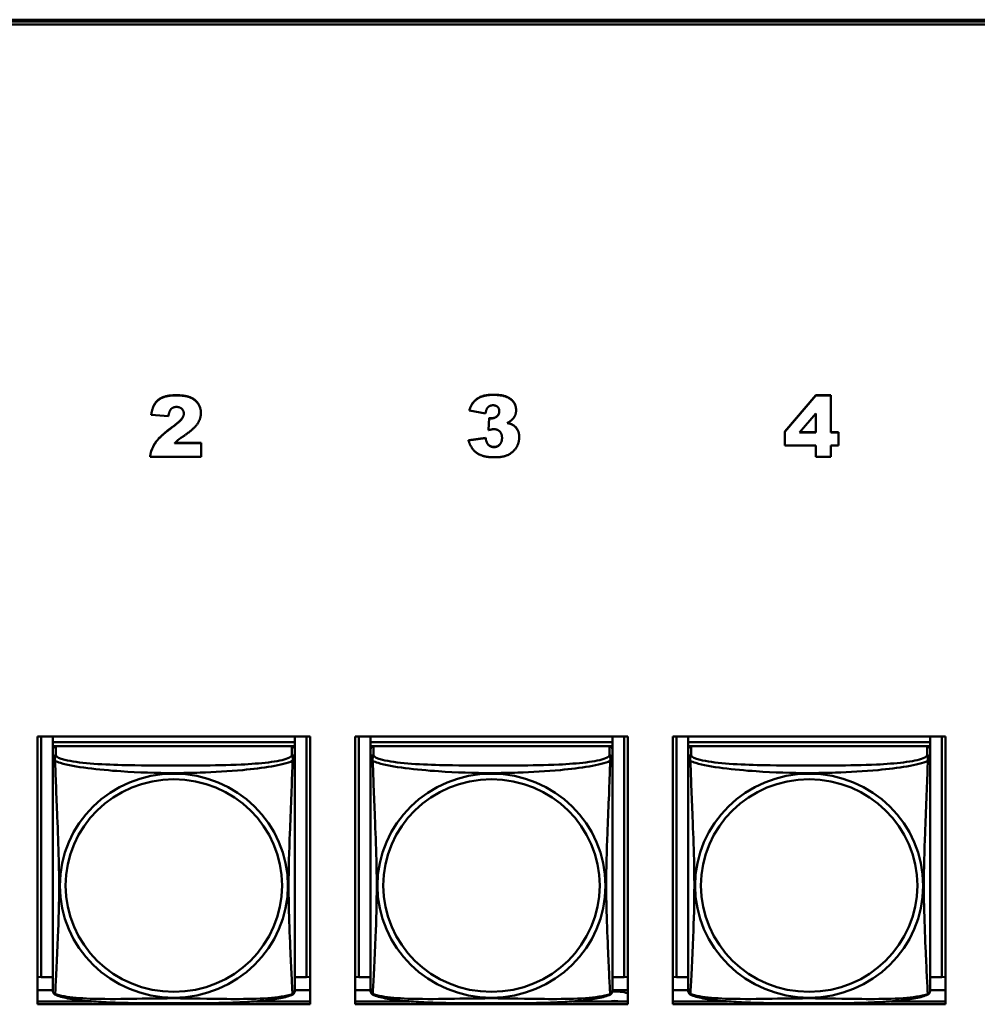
# Model space of a CAD drawing. Header units: inches. Extents: x 7.7 to 68.4, y -5.1 to 39.9.
# Tile 122 of 172: x 54.5 to 56.4, y 16.8 to 18.8. Entities that reach past the tile are written whole.
import ezdxf

# ---------------------------------------------------------------- set-up
doc = ezdxf.new("R2010")
doc.units = ezdxf.units.IN
doc.header["$MEASUREMENT"] = 0
doc.layers.add('Visible Edges(ROSSANSI)', color=7, linetype='Continuous', lineweight=50)
doc.layers.add('Visible Tangent Edges(ROSSANSI)', color=7, linetype='Continuous', lineweight=50)

msp = doc.modelspace()

# ---------------------------------------------------------------- linework, layer by layer
at = {"layer": 'Visible Edges(ROSSANSI)'}
for p, q in [((52.9745, 18.7686), (61.7381, 18.7686)), ((52.9745, 18.7649), (61.7381, 18.7649)), ((61.7381, 18.7649), (52.9745, 18.7649)), ((61.7381, 18.7592), (52.9745, 18.7592)), ((56.0085, 17.9647), (56.0692, 18.0355)), ((56.0692, 18.0352), (56.0085, 17.9643)), ((56.0692, 18.0355), (56.0983, 18.0355)), ((56.0692, 18.0355), (56.0692, 18.0352)), ((56.0983, 18.0352), (56.0692, 18.0352)), ((56.0983, 18.0355), (56.0983, 18.0352)), ((56.0983, 17.9627), (56.0983, 18.0352)), ((54.7718, 17.9979), (54.7718, 17.9975)), ((54.7718, 17.9975), (54.8052, 17.9949)), ((54.8686, 18.0012), (54.8686, 18.0008)), ((55.3927, 18.0061), (55.3927, 18.0057)), ((55.3927, 18.0057), (55.4243, 18.0001)), ((55.4297, 17.9676), (55.4314, 17.9911)), ((55.4314, 17.9911), (55.4314, 17.9907)), ((55.4839, 18.0064), (55.4839, 18.006)), ((56.0371, 17.9627), (56.0692, 17.9999)), ((56.0692, 17.9999), (56.0692, 17.9627)), ((55.4314, 17.9907), (55.4297, 17.9672)), ((55.4297, 17.9676), (55.4297, 17.9672)), ((55.49, 17.9541), (55.49, 17.9538)), ((56.0085, 17.9647), (56.0085, 17.9643)), ((56.0085, 17.9643), (56.0085, 17.9373)), ((56.0692, 17.9627), (56.0371, 17.9627)), ((56.0374, 17.9631), (56.0692, 17.9631)), ((56.0983, 17.9631), (56.1133, 17.9631)), ((56.1133, 17.9627), (56.0983, 17.9627)), ((56.1133, 17.9631), (56.1133, 17.9627)), ((56.1133, 17.9373), (56.1133, 17.9627)), ((54.8694, 17.942), (54.8173, 17.942)), ((54.8177, 17.9423), (54.8694, 17.9423)), ((54.8694, 17.9423), (54.8694, 17.942)), ((54.8694, 17.9153), (54.8694, 17.942)), ((55.3909, 17.9478), (55.4243, 17.9521)), ((55.4243, 17.9517), (55.3909, 17.9474)), ((55.3909, 17.9478), (55.3909, 17.9474)), ((55.4243, 17.9521), (55.4243, 17.9517)), ((56.0085, 17.9373), (56.0692, 17.9373)), ((56.0692, 17.9373), (56.0692, 17.9153)), ((56.0983, 17.9373), (56.1133, 17.9373)), ((56.0983, 17.9153), (56.0983, 17.9373)), ((54.7694, 17.9157), (54.7694, 17.9153)), ((54.7694, 17.9153), (54.8694, 17.9153)), ((56.0692, 17.9153), (56.0983, 17.9153)), ((54.5496, 16.8465), (54.5496, 17.3693)), ((54.5496, 17.3693), (55.082, 17.3693)), ((54.557, 16.8997), (54.557, 17.3693)), ((54.5796, 17.3693), (54.5796, 17.3585)), ((55.052, 17.3585), (54.5796, 17.3585)), ((54.5796, 17.3585), (54.5796, 17.3503)), ((54.5796, 17.3585), (55.052, 17.3585)), ((54.5796, 17.3585), (54.5796, 17.3585)), ((55.052, 17.3693), (55.052, 17.3585)), ((55.052, 17.3585), (55.052, 17.3503)), ((55.052, 17.3585), (55.052, 17.3585)), ((55.0747, 17.3693), (55.0747, 16.8997)), ((55.082, 17.3693), (55.082, 16.8465)), ((55.1696, 16.8465), (55.1696, 17.3693)), ((55.1696, 17.3693), (55.702, 17.3693)), ((55.177, 16.8997), (55.177, 17.3693)), ((55.1996, 17.3693), (55.1996, 17.3585)), ((55.672, 17.3585), (55.1996, 17.3585)), ((55.1996, 17.3585), (55.1996, 17.3503)), ((55.1996, 17.3585), (55.672, 17.3585)), ((55.1996, 17.3585), (55.1996, 17.3585)), ((55.672, 17.3693), (55.672, 17.3585)), ((55.672, 17.3585), (55.672, 17.3503)), ((55.672, 17.3585), (55.672, 17.3585)), ((55.6947, 17.3693), (55.6947, 16.8997)), ((55.702, 17.3693), (55.702, 16.8465)), ((55.7896, 16.8465), (55.7896, 17.3693)), ((55.7896, 17.3693), (56.322, 17.3693)), ((55.797, 16.8997), (55.797, 17.3693)), ((55.8196, 17.3693), (55.8196, 17.3585)), ((56.292, 17.3585), (55.8196, 17.3585)), ((55.8196, 17.3585), (55.8196, 17.3503)), ((55.8196, 17.3585), (56.292, 17.3585)), ((55.8196, 17.3585), (55.8196, 17.3585)), ((56.292, 17.3693), (56.292, 17.3585)), ((56.292, 17.3585), (56.292, 17.3503)), ((56.292, 17.3585), (56.292, 17.3585)), ((56.3147, 17.3693), (56.3147, 16.8997)), ((56.322, 17.3693), (56.322, 16.8465)), ((54.5796, 17.3446), (54.5796, 17.3503)), ((54.5796, 17.3503), (54.5854, 17.3503)), ((54.5796, 17.3445), (54.5796, 17.3268)), ((55.0461, 17.3503), (54.5855, 17.3503)), ((55.0462, 17.3503), (55.052, 17.3503)), ((55.052, 17.3503), (55.052, 17.3445)), ((55.052, 17.3268), (55.052, 17.3445)), ((55.1996, 17.3446), (55.1996, 17.3503)), ((55.1996, 17.3503), (55.2054, 17.3503)), ((55.1996, 17.3445), (55.1996, 17.3268)), ((55.6661, 17.3503), (55.2055, 17.3503)), ((55.6662, 17.3503), (55.672, 17.3503)), ((55.672, 17.3503), (55.672, 17.3445)), ((55.672, 17.3268), (55.672, 17.3445)), ((55.8196, 17.3446), (55.8196, 17.3503)), ((55.8196, 17.3503), (55.8254, 17.3503)), ((55.8196, 17.3445), (55.8196, 17.3268)), ((56.2861, 17.3503), (55.8255, 17.3503)), ((56.2862, 17.3503), (56.292, 17.3503)), ((56.292, 17.3503), (56.292, 17.3445)), ((56.292, 17.3268), (56.292, 17.3445)), ((54.557, 16.8997), (54.5496, 16.9001)), ((54.5796, 16.8997), (54.557, 16.8997)), ((55.0747, 16.8997), (55.052, 16.8997)), ((55.0747, 16.8997), (55.082, 16.9001)), ((55.177, 16.8997), (55.1696, 16.9001)), ((55.1996, 16.8997), (55.177, 16.8997)), ((55.6947, 16.8997), (55.672, 16.8997)), ((55.6947, 16.8997), (55.702, 16.9001)), ((55.797, 16.8997), (55.7896, 16.9001)), ((55.8196, 16.8997), (55.797, 16.8997)), ((56.3147, 16.8997), (56.292, 16.8997)), ((56.3147, 16.8997), (56.322, 16.9001)), ((54.5796, 16.8741), (54.5496, 16.8741)), ((55.082, 16.8741), (55.052, 16.8741)), ((55.1996, 16.8741), (55.1696, 16.8741)), ((55.702, 16.8741), (55.672, 16.8741)), ((55.8196, 16.8741), (55.7896, 16.8741)), ((56.322, 16.8741), (56.292, 16.8741)), ((54.5496, 16.8522), (54.6564, 16.8522)), ((55.082, 16.8465), (54.5496, 16.8465)), ((54.9752, 16.8522), (55.082, 16.8522)), ((55.1696, 16.8522), (55.2764, 16.8522)), ((55.702, 16.8465), (55.1696, 16.8465)), ((55.5952, 16.8522), (55.702, 16.8522)), ((55.7896, 16.8522), (55.8964, 16.8522)), ((56.322, 16.8465), (55.7896, 16.8465)), ((56.2152, 16.8522), (56.322, 16.8522))]:
    msp.add_line(p, q, dxfattribs=at)
for centre, start, end in [((54.5934, 16.8738), 180, 189.1496), ((55.0382, 16.8738), 350.8504, 360), ((55.2134, 16.8738), 180, 189.1496), ((55.6582, 16.8738), 350.8504, 360), ((55.8334, 16.8738), 180, 189.1496), ((56.2782, 16.8738), 350.8504, 360)]:
    msp.add_arc(centre, 0.0138, start, end, dxfattribs=at)
for centre, major_axis, start_param, end_param in [((54.5855, 17.3445), (-0.00591, 0), 4.712389, 6.283185), ((55.0461, 17.3445), (0.00591, 0), 0, 1.570796), ((55.2055, 17.3445), (-0.00591, 0), 4.712389, 6.283185), ((55.6661, 17.3445), (0.00591, 0), 0, 1.570796), ((55.8255, 17.3445), (-0.00591, 0), 4.712389, 6.283185), ((56.2861, 17.3445), (0.00591, 0), 0, 1.570796), ((55.6762, 16.7795), (0.094, 0), 1.29225, 1.616812), ((55.6762, 16.7882), (0.095, 0), 2.368923, 2.385468), ((55.6762, 16.7795), (0.094, 0), 2.186305, 2.2339), ((55.6762, 16.7795), (0.075, 0), 1.414008, 1.727585)]:
    msp.add_ellipse(centre, major_axis=major_axis, ratio=0.981793, start_param=start_param, end_param=end_param, dxfattribs=at)
for points in [[(54.7718, 17.9979), (54.7738, 18.0117), (54.7843, 18.0273), (54.8034, 18.0355), (54.8202, 18.0355)], [(54.8202, 18.0352), (54.8034, 18.0352), (54.7843, 18.0269), (54.7738, 18.0114), (54.7718, 17.9975)], [(54.8202, 18.0355), (54.8378, 18.0355), (54.8574, 18.0276), (54.8686, 18.0114), (54.8686, 18.0012)], [(54.8686, 18.0008), (54.8686, 18.011), (54.8574, 18.0272), (54.8378, 18.0352), (54.8202, 18.0352)], [(55.3927, 18.0061), (55.3967, 18.0208), (55.419, 18.0366), (55.4394, 18.0366)], [(55.4394, 18.0362), (55.419, 18.0362), (55.3967, 18.0204), (55.3927, 18.0057)], [(55.4394, 18.0366), (55.463, 18.0366), (55.4839, 18.0193), (55.4839, 18.0064)], [(55.4839, 18.006), (55.4839, 18.019), (55.463, 18.0362), (55.4394, 18.0362)], [(54.8052, 17.9949), (54.8066, 18.0049), (54.8147, 18.0127), (54.8211, 18.0127)], [(54.8211, 18.0127), (54.8273, 18.0127), (54.8353, 18.0051), (54.8353, 17.9997)], [(55.4243, 18.0001), (55.4255, 18.0089), (55.4329, 18.0159), (55.4388, 18.0159)], [(55.4388, 18.0159), (55.4445, 18.0159), (55.4511, 18.0094), (55.4511, 18.0041)], [(54.8353, 17.9997), (54.8353, 17.9947), (54.8271, 17.9836), (54.8126, 17.9729)], [(54.8388, 17.9586), (54.8558, 17.9704), (54.8686, 17.99), (54.8686, 18.0008)], [(55.4314, 17.9911), (55.4342, 17.9906), (55.4357, 17.9906)], [(55.4511, 18.0041), (55.4511, 17.9984), (55.4423, 17.9903), (55.4357, 17.9903)], [(55.4667, 17.9813), (55.4753, 17.986), (55.4839, 17.9983), (55.4839, 18.006)], [(54.7694, 17.9157), (54.7711, 17.9302), (54.7886, 17.9558), (54.8126, 17.9733)], [(54.8126, 17.9729), (54.7886, 17.9555), (54.7711, 17.9298), (54.7694, 17.9153)], [(55.4357, 17.9903), (55.4342, 17.9903), (55.4314, 17.9907)], [(55.4774, 17.9773), (55.4737, 17.9796), (55.4667, 17.9813)], [(55.4671, 17.9816), (55.4738, 17.9799), (55.4774, 17.9777)], [(55.4774, 17.9777), (55.4834, 17.9741), (55.49, 17.9623), (55.49, 17.9541)], [(55.49, 17.9538), (55.49, 17.9619), (55.4834, 17.9737), (55.4774, 17.9773)], [(54.8173, 17.942), (54.8219, 17.9464), (54.8288, 17.9518), (54.8388, 17.9586)], [(55.4297, 17.9672), (55.4365, 17.9692), (55.4404, 17.9692)], [(55.4404, 17.9692), (55.4478, 17.9692), (55.4564, 17.9602), (55.4564, 17.9519)], [(55.4416, 17.9143), (55.4585, 17.9143), (55.479, 17.9245), (55.49, 17.9434), (55.49, 17.9538)], [(55.3909, 17.9474), (55.3941, 17.9364), (55.4064, 17.9219), (55.4253, 17.9143), (55.4416, 17.9143)], [(55.4243, 17.9521), (55.4262, 17.9422), (55.4344, 17.9346), (55.4408, 17.9346)], [(55.4408, 17.9342), (55.4344, 17.9342), (55.4262, 17.9418), (55.4243, 17.9517)], [(55.4564, 17.9519), (55.4564, 17.9439), (55.4475, 17.9342), (55.4408, 17.9342)]]:
    msp.add_open_spline(points, degree=2, dxfattribs=at)
for points, degree, knots in [([(54.8126, 17.9733), (54.8271, 17.984), (54.8353, 17.995), (54.8353, 17.9999)], 2, [0, 0, 0, 1, 1.981842, 1.981842, 1.981842]), ([(55.4357, 17.9906), (55.4423, 17.9906), (55.451, 17.9987), (55.4511, 18.0043)], 2, [0, 0, 0, 1, 1.983886, 1.983886, 1.983886]), ([(55.4408, 17.9346), (55.4475, 17.9346), (55.4563, 17.9442), (55.4564, 17.9521)], 2, [0, 0, 0, 1, 1.988455, 1.988455, 1.988455]), ([(54.5796, 17.3268), (54.5796, 17.3242), (54.5796, 17.3196), (54.5796, 17.3135), (54.5796, 17.3022), (54.5796, 17.2858), (54.5796, 17.268), (54.5796, 17.2501), (54.5796, 17.231), (54.5796, 17.2118), (54.5796, 17.1847), (54.5796, 17.1575), (54.5796, 17.1307), (54.5796, 17.114), (54.5796, 17.0973), (54.5796, 17.0807), (54.5796, 17.0475), (54.5796, 17.0143), (54.5796, 16.9821), (54.5796, 16.9419), (54.5796, 16.9015), (54.5796, 16.8829), (54.5796, 16.8771), (54.5796, 16.8739), (54.5796, 16.8739)], 3, [0.325731, 0.325731, 0.325731, 0.325731, 0.404774, 0.404774, 0.404774, 0.550532, 0.550532, 0.550532, 0.69629, 0.69629, 0.69629, 0.902598, 0.902598, 0.902598, 1.03154, 1.03154, 1.03154, 1.289425, 1.289425, 1.289425, 1.610774, 1.610774, 1.610774, 1.710218, 1.710218, 1.710218, 1.710218]), ([(55.052, 16.8738), (55.052, 16.8738), (55.052, 16.8747), (55.052, 16.8764), (55.052, 16.8811), (55.052, 16.892), (55.052, 16.9058), (55.052, 16.9197), (55.052, 16.9362), (55.052, 16.9536), (55.052, 16.9783), (55.052, 17.0047), (55.052, 17.031), (55.052, 17.0475), (55.052, 17.0641), (55.052, 17.0807), (55.052, 17.1139), (55.052, 17.1472), (55.052, 17.1812), (55.052, 17.2235), (55.052, 17.2693), (55.052, 17.3009), (55.052, 17.3133), (55.052, 17.3227), (55.052, 17.3268)], 3, [0.352862, 0.352862, 0.352862, 0.352862, 0.404774, 0.404774, 0.404774, 0.550532, 0.550532, 0.550532, 0.69629, 0.69629, 0.69629, 0.902598, 0.902598, 0.902598, 1.03154, 1.03154, 1.03154, 1.289425, 1.289425, 1.289425, 1.610774, 1.610774, 1.610774, 1.73735, 1.73735, 1.73735, 1.73735]), ([(55.1996, 17.3268), (55.1996, 17.3242), (55.1996, 17.3196), (55.1996, 17.3135), (55.1996, 17.3022), (55.1996, 17.2858), (55.1996, 17.268), (55.1996, 17.2501), (55.1996, 17.231), (55.1996, 17.2118), (55.1996, 17.1847), (55.1996, 17.1575), (55.1996, 17.1307), (55.1996, 17.114), (55.1996, 17.0973), (55.1996, 17.0807), (55.1996, 17.0475), (55.1996, 17.0143), (55.1996, 16.9821), (55.1996, 16.9419), (55.1996, 16.9015), (55.1996, 16.8829), (55.1996, 16.8771), (55.1996, 16.8739), (55.1996, 16.8739)], 3, [0.325731, 0.325731, 0.325731, 0.325731, 0.404774, 0.404774, 0.404774, 0.550532, 0.550532, 0.550532, 0.69629, 0.69629, 0.69629, 0.902598, 0.902598, 0.902598, 1.03154, 1.03154, 1.03154, 1.289425, 1.289425, 1.289425, 1.610774, 1.610774, 1.610774, 1.710218, 1.710218, 1.710218, 1.710218]), ([(55.672, 16.8738), (55.672, 16.8738), (55.672, 16.8747), (55.672, 16.8764), (55.672, 16.8811), (55.672, 16.892), (55.672, 16.9058), (55.672, 16.9197), (55.672, 16.9362), (55.672, 16.9536), (55.672, 16.9783), (55.672, 17.0047), (55.672, 17.031), (55.672, 17.0475), (55.672, 17.0641), (55.672, 17.0807), (55.672, 17.1139), (55.672, 17.1472), (55.672, 17.1812), (55.672, 17.2235), (55.672, 17.2693), (55.672, 17.3009), (55.672, 17.3133), (55.672, 17.3227), (55.672, 17.3268)], 3, [0.352862, 0.352862, 0.352862, 0.352862, 0.404774, 0.404774, 0.404774, 0.550532, 0.550532, 0.550532, 0.69629, 0.69629, 0.69629, 0.902598, 0.902598, 0.902598, 1.03154, 1.03154, 1.03154, 1.289425, 1.289425, 1.289425, 1.610774, 1.610774, 1.610774, 1.73735, 1.73735, 1.73735, 1.73735]), ([(55.8196, 17.3268), (55.8196, 17.3242), (55.8196, 17.3196), (55.8196, 17.3135), (55.8196, 17.3022), (55.8196, 17.2858), (55.8196, 17.268), (55.8196, 17.2501), (55.8196, 17.231), (55.8196, 17.2118), (55.8196, 17.1847), (55.8196, 17.1575), (55.8196, 17.1307), (55.8196, 17.114), (55.8196, 17.0973), (55.8196, 17.0807), (55.8196, 17.0475), (55.8196, 17.0143), (55.8196, 16.9821), (55.8196, 16.9419), (55.8196, 16.9015), (55.8196, 16.8829), (55.8196, 16.8771), (55.8196, 16.8739), (55.8196, 16.8739)], 3, [0.325731, 0.325731, 0.325731, 0.325731, 0.404774, 0.404774, 0.404774, 0.550532, 0.550532, 0.550532, 0.69629, 0.69629, 0.69629, 0.902598, 0.902598, 0.902598, 1.03154, 1.03154, 1.03154, 1.289425, 1.289425, 1.289425, 1.610774, 1.610774, 1.610774, 1.710218, 1.710218, 1.710218, 1.710218]), ([(56.292, 16.8738), (56.292, 16.8738), (56.292, 16.8747), (56.292, 16.8764), (56.292, 16.8811), (56.292, 16.892), (56.292, 16.9058), (56.292, 16.9197), (56.292, 16.9362), (56.292, 16.9536), (56.292, 16.9783), (56.292, 17.0047), (56.292, 17.031), (56.292, 17.0475), (56.292, 17.0641), (56.292, 17.0807), (56.292, 17.1139), (56.292, 17.1472), (56.292, 17.1812), (56.292, 17.2235), (56.292, 17.2693), (56.292, 17.3009), (56.292, 17.3133), (56.292, 17.3227), (56.292, 17.3268)], 3, [0.352862, 0.352862, 0.352862, 0.352862, 0.404774, 0.404774, 0.404774, 0.550532, 0.550532, 0.550532, 0.69629, 0.69629, 0.69629, 0.902598, 0.902598, 0.902598, 1.03154, 1.03154, 1.03154, 1.289425, 1.289425, 1.289425, 1.610774, 1.610774, 1.610774, 1.73735, 1.73735, 1.73735, 1.73735]), ([(54.5838, 16.8657), (54.5832, 16.866), (54.5827, 16.8664), (54.5818, 16.8672), (54.5814, 16.8677), (54.5808, 16.8686), (54.5806, 16.869), (54.5802, 16.8699), (54.5801, 16.8702), (54.5799, 16.871), (54.5798, 16.8713), (54.5798, 16.8716)], 3, [0.02273771, 0.02273771, 0.02273771, 0.02273771, 0.02954865, 0.02954865, 0.03635958, 0.03635958, 0.04317052, 0.04317052, 0.04998146, 0.04998146, 0.0567924, 0.0567924, 0.0567924, 0.0567924]), ([(55.0478, 16.8657), (55.0445, 16.864), (55.0409, 16.8627), (55.0329, 16.8603), (55.0285, 16.8592), (55.019, 16.8573), (55.014, 16.8565), (55.0028, 16.8549), (54.9966, 16.8542), (54.9827, 16.8528), (54.975, 16.8522), (54.9572, 16.851), (54.947, 16.8505), (54.9221, 16.8495), (54.9073, 16.8492), (54.8757, 16.8487), (54.8586, 16.8486), (54.8246, 16.8485), (54.8076, 16.8485), (54.7736, 16.8486), (54.7566, 16.8487), (54.7226, 16.8492), (54.7054, 16.8496), (54.6752, 16.8509), (54.6621, 16.8517), (54.6411, 16.8535), (54.633, 16.8544), (54.6194, 16.8562), (54.6137, 16.8571), (54.6037, 16.8591), (54.5992, 16.8601), (54.591, 16.8625), (54.5873, 16.8639), (54.5838, 16.8657)], 3, [-1.678204, -1.678204, -1.678204, -1.678204, -1.629815, -1.629815, -1.580861, -1.580861, -1.532583, -1.532583, -1.479316, -1.479316, -1.416961, -1.416961, -1.337799, -1.337799, -1.226353, -1.226353, -1.09702, -1.09702, -0.967687, -0.967687, -0.838354, -0.838354, -0.709022, -0.709022, -0.60577, -0.60577, -0.53827, -0.53827, -0.483941, -0.483941, -0.435529, -0.435529, -0.384876, -0.384876, -0.384876, -0.384876]), ([(55.0478, 16.8657), (55.0484, 16.866), (55.0489, 16.8664), (55.0498, 16.8672), (55.0502, 16.8677), (55.0508, 16.8686), (55.051, 16.869), (55.0514, 16.8699), (55.0515, 16.8702), (55.0517, 16.871), (55.0518, 16.8713), (55.0519, 16.8716)], 3, [0.02273771, 0.02273771, 0.02273771, 0.02273771, 0.02954865, 0.02954865, 0.03635958, 0.03635958, 0.04317052, 0.04317052, 0.04998146, 0.04998146, 0.0567924, 0.0567924, 0.0567924, 0.0567924]), ([(55.2038, 16.8657), (55.2032, 16.866), (55.2027, 16.8664), (55.2018, 16.8672), (55.2014, 16.8677), (55.2008, 16.8686), (55.2006, 16.869), (55.2002, 16.8699), (55.2001, 16.8702), (55.1999, 16.871), (55.1998, 16.8713), (55.1998, 16.8716)], 3, [0.02273771, 0.02273771, 0.02273771, 0.02273771, 0.02954865, 0.02954865, 0.03635958, 0.03635958, 0.04317052, 0.04317052, 0.04998146, 0.04998146, 0.0567924, 0.0567924, 0.0567924, 0.0567924]), ([(55.6678, 16.8657), (55.6645, 16.864), (55.6609, 16.8627), (55.6529, 16.8603), (55.6485, 16.8592), (55.639, 16.8573), (55.634, 16.8565), (55.6228, 16.8549), (55.6166, 16.8542), (55.6027, 16.8528), (55.595, 16.8522), (55.5772, 16.851), (55.567, 16.8505), (55.5421, 16.8495), (55.5273, 16.8492), (55.4957, 16.8487), (55.4786, 16.8486), (55.4446, 16.8485), (55.4276, 16.8485), (55.3936, 16.8486), (55.3766, 16.8487), (55.3426, 16.8492), (55.3254, 16.8496), (55.2952, 16.8509), (55.2821, 16.8517), (55.2611, 16.8535), (55.253, 16.8544), (55.2394, 16.8562), (55.2337, 16.8571), (55.2237, 16.8591), (55.2192, 16.8601), (55.211, 16.8625), (55.2073, 16.8639), (55.2038, 16.8657)], 3, [-1.678204, -1.678204, -1.678204, -1.678204, -1.629815, -1.629815, -1.580861, -1.580861, -1.532583, -1.532583, -1.479316, -1.479316, -1.416961, -1.416961, -1.337799, -1.337799, -1.226353, -1.226353, -1.09702, -1.09702, -0.967687, -0.967687, -0.838354, -0.838354, -0.709022, -0.709022, -0.60577, -0.60577, -0.53827, -0.53827, -0.483941, -0.483941, -0.435529, -0.435529, -0.384876, -0.384876, -0.384876, -0.384876]), ([(55.6678, 16.8657), (55.6684, 16.866), (55.6689, 16.8664), (55.6698, 16.8672), (55.6702, 16.8677), (55.6708, 16.8686), (55.671, 16.869), (55.6714, 16.8699), (55.6715, 16.8702), (55.6717, 16.871), (55.6718, 16.8713), (55.6719, 16.8716)], 3, [0.02273771, 0.02273771, 0.02273771, 0.02273771, 0.02954865, 0.02954865, 0.03635958, 0.03635958, 0.04317052, 0.04317052, 0.04998146, 0.04998146, 0.0567924, 0.0567924, 0.0567924, 0.0567924]), ([(55.8238, 16.8657), (55.8232, 16.866), (55.8227, 16.8664), (55.8218, 16.8672), (55.8214, 16.8677), (55.8208, 16.8686), (55.8206, 16.869), (55.8202, 16.8699), (55.8201, 16.8702), (55.8199, 16.871), (55.8198, 16.8713), (55.8198, 16.8716)], 3, [0.02273771, 0.02273771, 0.02273771, 0.02273771, 0.02954865, 0.02954865, 0.03635958, 0.03635958, 0.04317052, 0.04317052, 0.04998146, 0.04998146, 0.0567924, 0.0567924, 0.0567924, 0.0567924]), ([(56.2878, 16.8657), (56.2845, 16.864), (56.2809, 16.8627), (56.2729, 16.8603), (56.2685, 16.8592), (56.259, 16.8573), (56.254, 16.8565), (56.2428, 16.8549), (56.2366, 16.8542), (56.2227, 16.8528), (56.215, 16.8522), (56.1972, 16.851), (56.187, 16.8505), (56.1621, 16.8495), (56.1473, 16.8492), (56.1157, 16.8487), (56.0986, 16.8486), (56.0646, 16.8485), (56.0476, 16.8485), (56.0136, 16.8486), (55.9966, 16.8487), (55.9626, 16.8492), (55.9454, 16.8496), (55.9152, 16.8509), (55.9021, 16.8517), (55.8811, 16.8535), (55.873, 16.8544), (55.8594, 16.8562), (55.8537, 16.8571), (55.8437, 16.8591), (55.8392, 16.8601), (55.831, 16.8625), (55.8273, 16.8639), (55.8238, 16.8657)], 3, [-1.678204, -1.678204, -1.678204, -1.678204, -1.629815, -1.629815, -1.580861, -1.580861, -1.532583, -1.532583, -1.479316, -1.479316, -1.416961, -1.416961, -1.337799, -1.337799, -1.226353, -1.226353, -1.09702, -1.09702, -0.967687, -0.967687, -0.838354, -0.838354, -0.709022, -0.709022, -0.60577, -0.60577, -0.53827, -0.53827, -0.483941, -0.483941, -0.435529, -0.435529, -0.384876, -0.384876, -0.384876, -0.384876]), ([(56.2878, 16.8657), (56.2884, 16.866), (56.2889, 16.8664), (56.2898, 16.8672), (56.2902, 16.8677), (56.2908, 16.8686), (56.291, 16.869), (56.2914, 16.8699), (56.2915, 16.8702), (56.2917, 16.871), (56.2918, 16.8713), (56.2919, 16.8716)], 3, [0.02273771, 0.02273771, 0.02273771, 0.02273771, 0.02954865, 0.02954865, 0.03635958, 0.03635958, 0.04317052, 0.04317052, 0.04998146, 0.04998146, 0.0567924, 0.0567924, 0.0567924, 0.0567924])]:
    msp.add_open_spline(points, degree=degree, knots=knots, dxfattribs=at)
at = {"layer": 'Visible Tangent Edges(ROSSANSI)'}
for p, q in [((54.8202, 18.0355), (54.8202, 18.0352)), ((55.4394, 18.0366), (55.4394, 18.0362)), ((54.8126, 17.9733), (54.8126, 17.9729)), ((55.4357, 17.9906), (55.4357, 17.9903)), ((55.4774, 17.9777), (55.4774, 17.9773)), ((55.4408, 17.9346), (55.4408, 17.9342)), ((54.5855, 17.3326), (54.5855, 17.3503)), ((55.0461, 17.3503), (55.0461, 17.3326)), ((55.2055, 17.3326), (55.2055, 17.3503)), ((55.6661, 17.3503), (55.6661, 17.3326)), ((55.8255, 17.3326), (55.8255, 17.3503)), ((56.2861, 17.3503), (56.2861, 17.3326))]:
    msp.add_line(p, q, dxfattribs=at)
for centre, major_axis, start_param, end_param in [((54.5855, 17.3268), (-0.00591, 0), 4.712389, 6.283185), ((55.0461, 17.3268), (0.00591, 0), 0, 1.570796), ((55.2055, 17.3268), (-0.00591, 0), 4.712389, 6.283185), ((55.6661, 17.3268), (0.00591, 0), 0, 1.570796), ((55.8255, 17.3268), (-0.00591, 0), 4.712389, 6.283185), ((56.2861, 17.3268), (0.00591, 0), 0, 1.570796)]:
    msp.add_ellipse(centre, major_axis=major_axis, ratio=0.981793, start_param=start_param, end_param=end_param, dxfattribs=at)
for centre, major_axis in [((54.8158, 17.0781), (-0.2227, 0)), ((54.8158, 17.0783), (-0.2113, 0)), ((55.4358, 17.0781), (-0.2227, 0)), ((55.4358, 17.0783), (-0.2113, 0)), ((56.0558, 17.0781), (-0.2227, 0)), ((56.0558, 17.0783), (-0.2113, 0))]:
    msp.add_ellipse(centre, major_axis=major_axis, ratio=0.981793, dxfattribs=at)
for points, knots in [([(54.5796, 17.3268), (54.5796, 17.3265), (54.5796, 17.3263), (54.5796, 17.3258), (54.5797, 17.3256), (54.5798, 17.3253), (54.5799, 17.3252), (54.5801, 17.325), (54.5801, 17.3249), (54.5803, 17.3247), (54.5805, 17.3245), (54.5811, 17.3239), (54.5816, 17.3235), (54.5827, 17.3226), (54.5834, 17.3221), (54.5841, 17.3215)], [-0.0844808, -0.0844808, -0.0844808, -0.0844808, -0.06943799, -0.06943799, -0.05587828, -0.05587828, -0.04740346, -0.04740346, -0.04210669, -0.04210669, -0.03151317, -0.03151317, -0.01456352, -0.01456352, 0.00026741, 0.00026741, 0.00026741, 0.00026741]), ([(54.5841, 17.3215), (54.5839, 17.3226), (54.5838, 17.3237), (54.5837, 17.3256), (54.5838, 17.3266), (54.584, 17.3279), (54.5841, 17.3283), (54.5842, 17.329), (54.5843, 17.3292), (54.5844, 17.3297), (54.5845, 17.33), (54.5848, 17.3307), (54.585, 17.3311), (54.5853, 17.3318), (54.5854, 17.3322), (54.5855, 17.3326)], [-0.00026741, -0.00026741, -0.00026741, -0.00026741, 0.01456352, 0.01456352, 0.03151317, 0.03151317, 0.04210669, 0.04210669, 0.04740346, 0.04740346, 0.05587828, 0.05587828, 0.06943799, 0.06943799, 0.0844808, 0.0844808, 0.0844808, 0.0844808]), ([(54.5841, 16.8666), (54.5842, 16.8682), (54.5844, 16.8705), (54.5845, 16.8734), (54.5856, 16.8932), (54.5877, 16.9363), (54.5895, 16.9778), (54.5908, 17.0111), (54.5918, 17.0447), (54.5918, 17.0781), (54.5918, 17.0948), (54.5916, 17.1116), (54.5912, 17.1286), (54.5905, 17.1558), (54.5893, 17.1839), (54.5882, 17.2125), (54.5873, 17.2326), (54.5865, 17.2531), (54.5858, 17.2723), (54.5851, 17.2914), (54.5845, 17.3092), (54.5841, 17.3215)], [-1.657319, -1.657319, -1.657319, -1.657319, -1.610774, -1.610774, -1.610774, -1.289425, -1.289425, -1.289425, -1.03154, -1.03154, -1.03154, -0.902598, -0.902598, -0.902598, -0.69629, -0.69629, -0.69629, -0.550532, -0.550532, -0.550532, -0.405761, -0.405761, -0.405761, -0.405761]), ([(54.5841, 17.3215), (54.587, 17.3202), (54.5905, 17.319), (54.5945, 17.3177), (54.6221, 17.3094), (54.6691, 17.3043), (54.7126, 17.3014), (54.7475, 17.2991), (54.7817, 17.298), (54.8158, 17.298), (54.8328, 17.298), (54.8499, 17.2983), (54.8671, 17.2988), (54.8946, 17.2997), (54.9227, 17.3013), (54.9504, 17.3039), (54.9699, 17.3057), (54.9893, 17.308), (55.0065, 17.3109), (55.0237, 17.3139), (55.0387, 17.3175), (55.0475, 17.3215)], [-1.657319, -1.657319, -1.657319, -1.657319, -1.610774, -1.610774, -1.610774, -1.289425, -1.289425, -1.289425, -1.03154, -1.03154, -1.03154, -0.902598, -0.902598, -0.902598, -0.69629, -0.69629, -0.69629, -0.550532, -0.550532, -0.550532, -0.405761, -0.405761, -0.405761, -0.405761]), ([(55.0461, 17.3326), (55.0455, 17.3306), (55.0428, 17.3286), (55.0384, 17.3269), (55.0303, 17.3236), (55.0164, 17.3208), (55.0003, 17.3188), (54.9841, 17.3168), (54.9659, 17.3155), (54.9473, 17.3146), (54.9209, 17.3134), (54.8936, 17.313), (54.8666, 17.3128), (54.8497, 17.3127), (54.8327, 17.3126), (54.8158, 17.3126), (54.782, 17.3126), (54.7481, 17.3127), (54.7144, 17.3136), (54.6724, 17.3146), (54.6285, 17.3173), (54.6029, 17.3238), (54.5928, 17.3264), (54.5864, 17.3294), (54.5855, 17.3326)], [0.325731, 0.325731, 0.325731, 0.325731, 0.404774, 0.404774, 0.404774, 0.550532, 0.550532, 0.550532, 0.69629, 0.69629, 0.69629, 0.902598, 0.902598, 0.902598, 1.03154, 1.03154, 1.03154, 1.289425, 1.289425, 1.289425, 1.610774, 1.610774, 1.610774, 1.73735, 1.73735, 1.73735, 1.73735]), ([(55.0475, 17.3215), (55.0474, 17.3175), (55.0472, 17.313), (55.0471, 17.308), (55.046, 17.2736), (55.0439, 17.2244), (55.0422, 17.1805), (55.0408, 17.1452), (55.0398, 17.1116), (55.0398, 17.0781), (55.0398, 17.0614), (55.04, 17.0447), (55.0405, 17.028), (55.0411, 17.0012), (55.0423, 16.974), (55.0435, 16.9483), (55.0443, 16.93), (55.0451, 16.9125), (55.0458, 16.8978), (55.0466, 16.8832), (55.0471, 16.8716), (55.0475, 16.8666)], [-1.657319, -1.657319, -1.657319, -1.657319, -1.610774, -1.610774, -1.610774, -1.289425, -1.289425, -1.289425, -1.03154, -1.03154, -1.03154, -0.902598, -0.902598, -0.902598, -0.69629, -0.69629, -0.69629, -0.550532, -0.550532, -0.550532, -0.405761, -0.405761, -0.405761, -0.405761]), ([(55.0461, 17.3326), (55.0462, 17.3322), (55.0463, 17.3318), (55.0466, 17.3311), (55.0468, 17.3307), (55.0471, 17.33), (55.0472, 17.3297), (55.0473, 17.3292), (55.0474, 17.329), (55.0476, 17.3283), (55.0477, 17.3279), (55.0478, 17.3266), (55.0479, 17.3256), (55.0478, 17.3237), (55.0477, 17.3226), (55.0475, 17.3215)], [-0.0844808, -0.0844808, -0.0844808, -0.0844808, -0.06943799, -0.06943799, -0.05587828, -0.05587828, -0.04740346, -0.04740346, -0.04210669, -0.04210669, -0.03151317, -0.03151317, -0.01456352, -0.01456352, 0.00026741, 0.00026741, 0.00026741, 0.00026741]), ([(55.0475, 17.3215), (55.0483, 17.3221), (55.0489, 17.3226), (55.05, 17.3235), (55.0505, 17.3239), (55.0511, 17.3245), (55.0513, 17.3247), (55.0515, 17.3249), (55.0516, 17.325), (55.0517, 17.3252), (55.0518, 17.3253), (55.0519, 17.3256), (55.052, 17.3258), (55.052, 17.3263), (55.052, 17.3265), (55.052, 17.3268)], [-0.00026741, -0.00026741, -0.00026741, -0.00026741, 0.01456352, 0.01456352, 0.03151317, 0.03151317, 0.04210669, 0.04210669, 0.04740346, 0.04740346, 0.05587828, 0.05587828, 0.06943799, 0.06943799, 0.0844808, 0.0844808, 0.0844808, 0.0844808]), ([(55.1996, 17.3268), (55.1996, 17.3265), (55.1996, 17.3263), (55.1996, 17.3258), (55.1997, 17.3256), (55.1998, 17.3253), (55.1999, 17.3252), (55.2001, 17.325), (55.2001, 17.3249), (55.2003, 17.3247), (55.2005, 17.3245), (55.2011, 17.3239), (55.2016, 17.3235), (55.2027, 17.3226), (55.2034, 17.3221), (55.2041, 17.3215)], [-0.0844808, -0.0844808, -0.0844808, -0.0844808, -0.06943799, -0.06943799, -0.05587828, -0.05587828, -0.04740346, -0.04740346, -0.04210669, -0.04210669, -0.03151317, -0.03151317, -0.01456352, -0.01456352, 0.00026741, 0.00026741, 0.00026741, 0.00026741]), ([(55.2041, 17.3215), (55.2039, 17.3226), (55.2038, 17.3237), (55.2037, 17.3256), (55.2038, 17.3266), (55.204, 17.3279), (55.2041, 17.3283), (55.2042, 17.329), (55.2043, 17.3292), (55.2044, 17.3297), (55.2045, 17.33), (55.2048, 17.3307), (55.205, 17.3311), (55.2053, 17.3318), (55.2054, 17.3322), (55.2055, 17.3326)], [-0.00026741, -0.00026741, -0.00026741, -0.00026741, 0.01456352, 0.01456352, 0.03151317, 0.03151317, 0.04210669, 0.04210669, 0.04740346, 0.04740346, 0.05587828, 0.05587828, 0.06943799, 0.06943799, 0.0844808, 0.0844808, 0.0844808, 0.0844808]), ([(55.2041, 16.8666), (55.2042, 16.8682), (55.2044, 16.8705), (55.2045, 16.8734), (55.2056, 16.8932), (55.2077, 16.9363), (55.2095, 16.9778), (55.2108, 17.0111), (55.2118, 17.0447), (55.2118, 17.0781), (55.2118, 17.0948), (55.2116, 17.1116), (55.2112, 17.1286), (55.2105, 17.1558), (55.2093, 17.1839), (55.2082, 17.2125), (55.2073, 17.2326), (55.2065, 17.2531), (55.2058, 17.2723), (55.2051, 17.2914), (55.2045, 17.3092), (55.2041, 17.3215)], [-1.657319, -1.657319, -1.657319, -1.657319, -1.610774, -1.610774, -1.610774, -1.289425, -1.289425, -1.289425, -1.03154, -1.03154, -1.03154, -0.902598, -0.902598, -0.902598, -0.69629, -0.69629, -0.69629, -0.550532, -0.550532, -0.550532, -0.405761, -0.405761, -0.405761, -0.405761]), ([(55.2041, 17.3215), (55.207, 17.3202), (55.2105, 17.319), (55.2145, 17.3177), (55.2421, 17.3094), (55.2891, 17.3043), (55.3326, 17.3014), (55.3675, 17.2991), (55.4017, 17.298), (55.4358, 17.298), (55.4528, 17.298), (55.4699, 17.2983), (55.4871, 17.2988), (55.5146, 17.2997), (55.5427, 17.3013), (55.5704, 17.3039), (55.5899, 17.3057), (55.6093, 17.308), (55.6265, 17.3109), (55.6437, 17.3139), (55.6587, 17.3175), (55.6675, 17.3215)], [-1.657319, -1.657319, -1.657319, -1.657319, -1.610774, -1.610774, -1.610774, -1.289425, -1.289425, -1.289425, -1.03154, -1.03154, -1.03154, -0.902598, -0.902598, -0.902598, -0.69629, -0.69629, -0.69629, -0.550532, -0.550532, -0.550532, -0.405761, -0.405761, -0.405761, -0.405761]), ([(55.6661, 17.3326), (55.6655, 17.3306), (55.6628, 17.3286), (55.6584, 17.3269), (55.6503, 17.3236), (55.6364, 17.3208), (55.6203, 17.3188), (55.6041, 17.3168), (55.5859, 17.3155), (55.5673, 17.3146), (55.5409, 17.3134), (55.5136, 17.313), (55.4866, 17.3128), (55.4697, 17.3127), (55.4527, 17.3126), (55.4358, 17.3126), (55.402, 17.3126), (55.3681, 17.3127), (55.3344, 17.3136), (55.2924, 17.3146), (55.2485, 17.3173), (55.2229, 17.3238), (55.2128, 17.3264), (55.2064, 17.3294), (55.2055, 17.3326)], [0.325731, 0.325731, 0.325731, 0.325731, 0.404774, 0.404774, 0.404774, 0.550532, 0.550532, 0.550532, 0.69629, 0.69629, 0.69629, 0.902598, 0.902598, 0.902598, 1.03154, 1.03154, 1.03154, 1.289425, 1.289425, 1.289425, 1.610774, 1.610774, 1.610774, 1.73735, 1.73735, 1.73735, 1.73735]), ([(55.6675, 17.3215), (55.6674, 17.3175), (55.6672, 17.313), (55.6671, 17.308), (55.666, 17.2736), (55.6639, 17.2244), (55.6622, 17.1805), (55.6608, 17.1452), (55.6598, 17.1116), (55.6598, 17.0781), (55.6598, 17.0614), (55.66, 17.0447), (55.6605, 17.028), (55.6611, 17.0012), (55.6623, 16.974), (55.6635, 16.9483), (55.6643, 16.93), (55.6651, 16.9125), (55.6658, 16.8978), (55.6666, 16.8832), (55.6671, 16.8716), (55.6675, 16.8666)], [-1.657319, -1.657319, -1.657319, -1.657319, -1.610774, -1.610774, -1.610774, -1.289425, -1.289425, -1.289425, -1.03154, -1.03154, -1.03154, -0.902598, -0.902598, -0.902598, -0.69629, -0.69629, -0.69629, -0.550532, -0.550532, -0.550532, -0.405761, -0.405761, -0.405761, -0.405761]), ([(55.6661, 17.3326), (55.6662, 17.3322), (55.6663, 17.3318), (55.6666, 17.3311), (55.6668, 17.3307), (55.6671, 17.33), (55.6672, 17.3297), (55.6673, 17.3292), (55.6674, 17.329), (55.6676, 17.3283), (55.6677, 17.3279), (55.6678, 17.3266), (55.6679, 17.3256), (55.6678, 17.3237), (55.6677, 17.3226), (55.6675, 17.3215)], [-0.0844808, -0.0844808, -0.0844808, -0.0844808, -0.06943799, -0.06943799, -0.05587828, -0.05587828, -0.04740346, -0.04740346, -0.04210669, -0.04210669, -0.03151317, -0.03151317, -0.01456352, -0.01456352, 0.00026741, 0.00026741, 0.00026741, 0.00026741]), ([(55.6675, 17.3215), (55.6683, 17.3221), (55.6689, 17.3226), (55.67, 17.3235), (55.6705, 17.3239), (55.6711, 17.3245), (55.6713, 17.3247), (55.6715, 17.3249), (55.6716, 17.325), (55.6717, 17.3252), (55.6718, 17.3253), (55.6719, 17.3256), (55.672, 17.3258), (55.672, 17.3263), (55.672, 17.3265), (55.672, 17.3268)], [-0.00026741, -0.00026741, -0.00026741, -0.00026741, 0.01456352, 0.01456352, 0.03151317, 0.03151317, 0.04210669, 0.04210669, 0.04740346, 0.04740346, 0.05587828, 0.05587828, 0.06943799, 0.06943799, 0.0844808, 0.0844808, 0.0844808, 0.0844808]), ([(55.8196, 17.3268), (55.8196, 17.3265), (55.8196, 17.3263), (55.8196, 17.3258), (55.8197, 17.3256), (55.8198, 17.3253), (55.8199, 17.3252), (55.8201, 17.325), (55.8201, 17.3249), (55.8203, 17.3247), (55.8205, 17.3245), (55.8211, 17.3239), (55.8216, 17.3235), (55.8227, 17.3226), (55.8234, 17.3221), (55.8241, 17.3215)], [-0.0844808, -0.0844808, -0.0844808, -0.0844808, -0.06943799, -0.06943799, -0.05587828, -0.05587828, -0.04740346, -0.04740346, -0.04210669, -0.04210669, -0.03151317, -0.03151317, -0.01456352, -0.01456352, 0.00026741, 0.00026741, 0.00026741, 0.00026741]), ([(55.8241, 17.3215), (55.8239, 17.3226), (55.8238, 17.3237), (55.8237, 17.3256), (55.8238, 17.3266), (55.824, 17.3279), (55.8241, 17.3283), (55.8242, 17.329), (55.8243, 17.3292), (55.8244, 17.3297), (55.8245, 17.33), (55.8248, 17.3307), (55.825, 17.3311), (55.8253, 17.3318), (55.8254, 17.3322), (55.8255, 17.3326)], [-0.00026741, -0.00026741, -0.00026741, -0.00026741, 0.01456352, 0.01456352, 0.03151317, 0.03151317, 0.04210669, 0.04210669, 0.04740346, 0.04740346, 0.05587828, 0.05587828, 0.06943799, 0.06943799, 0.0844808, 0.0844808, 0.0844808, 0.0844808]), ([(55.8241, 16.8666), (55.8242, 16.8682), (55.8244, 16.8705), (55.8245, 16.8734), (55.8256, 16.8932), (55.8277, 16.9363), (55.8295, 16.9778), (55.8308, 17.0111), (55.8318, 17.0447), (55.8318, 17.0781), (55.8318, 17.0948), (55.8316, 17.1116), (55.8312, 17.1286), (55.8305, 17.1558), (55.8293, 17.1839), (55.8282, 17.2125), (55.8273, 17.2326), (55.8265, 17.2531), (55.8258, 17.2723), (55.8251, 17.2914), (55.8245, 17.3092), (55.8241, 17.3215)], [-1.657319, -1.657319, -1.657319, -1.657319, -1.610774, -1.610774, -1.610774, -1.289425, -1.289425, -1.289425, -1.03154, -1.03154, -1.03154, -0.902598, -0.902598, -0.902598, -0.69629, -0.69629, -0.69629, -0.550532, -0.550532, -0.550532, -0.405761, -0.405761, -0.405761, -0.405761]), ([(55.8241, 17.3215), (55.827, 17.3202), (55.8305, 17.319), (55.8345, 17.3177), (55.8621, 17.3094), (55.9091, 17.3043), (55.9526, 17.3014), (55.9875, 17.2991), (56.0217, 17.298), (56.0558, 17.298), (56.0728, 17.298), (56.0899, 17.2983), (56.1071, 17.2988), (56.1346, 17.2997), (56.1627, 17.3013), (56.1904, 17.3039), (56.2099, 17.3057), (56.2293, 17.308), (56.2465, 17.3109), (56.2637, 17.3139), (56.2787, 17.3175), (56.2875, 17.3215)], [-1.657319, -1.657319, -1.657319, -1.657319, -1.610774, -1.610774, -1.610774, -1.289425, -1.289425, -1.289425, -1.03154, -1.03154, -1.03154, -0.902598, -0.902598, -0.902598, -0.69629, -0.69629, -0.69629, -0.550532, -0.550532, -0.550532, -0.405761, -0.405761, -0.405761, -0.405761]), ([(56.2861, 17.3326), (56.2855, 17.3306), (56.2828, 17.3286), (56.2784, 17.3269), (56.2703, 17.3236), (56.2564, 17.3208), (56.2403, 17.3188), (56.2241, 17.3168), (56.2059, 17.3155), (56.1873, 17.3146), (56.1609, 17.3134), (56.1336, 17.313), (56.1066, 17.3128), (56.0897, 17.3127), (56.0727, 17.3126), (56.0558, 17.3126), (56.022, 17.3126), (55.9881, 17.3127), (55.9544, 17.3136), (55.9124, 17.3146), (55.8685, 17.3173), (55.8429, 17.3238), (55.8328, 17.3264), (55.8264, 17.3294), (55.8255, 17.3326)], [0.325731, 0.325731, 0.325731, 0.325731, 0.404774, 0.404774, 0.404774, 0.550532, 0.550532, 0.550532, 0.69629, 0.69629, 0.69629, 0.902598, 0.902598, 0.902598, 1.03154, 1.03154, 1.03154, 1.289425, 1.289425, 1.289425, 1.610774, 1.610774, 1.610774, 1.73735, 1.73735, 1.73735, 1.73735]), ([(56.2875, 17.3215), (56.2874, 17.3175), (56.2872, 17.313), (56.2871, 17.308), (56.286, 17.2736), (56.2839, 17.2244), (56.2822, 17.1805), (56.2808, 17.1452), (56.2798, 17.1116), (56.2798, 17.0781), (56.2798, 17.0614), (56.28, 17.0447), (56.2805, 17.028), (56.2811, 17.0012), (56.2823, 16.974), (56.2835, 16.9483), (56.2843, 16.93), (56.2851, 16.9125), (56.2858, 16.8978), (56.2866, 16.8832), (56.2871, 16.8716), (56.2875, 16.8666)], [-1.657319, -1.657319, -1.657319, -1.657319, -1.610774, -1.610774, -1.610774, -1.289425, -1.289425, -1.289425, -1.03154, -1.03154, -1.03154, -0.902598, -0.902598, -0.902598, -0.69629, -0.69629, -0.69629, -0.550532, -0.550532, -0.550532, -0.405761, -0.405761, -0.405761, -0.405761]), ([(56.2861, 17.3326), (56.2862, 17.3322), (56.2863, 17.3318), (56.2866, 17.3311), (56.2868, 17.3307), (56.2871, 17.33), (56.2872, 17.3297), (56.2873, 17.3292), (56.2874, 17.329), (56.2876, 17.3283), (56.2877, 17.3279), (56.2878, 17.3266), (56.2879, 17.3256), (56.2878, 17.3237), (56.2877, 17.3226), (56.2875, 17.3215)], [-0.0844808, -0.0844808, -0.0844808, -0.0844808, -0.06943799, -0.06943799, -0.05587828, -0.05587828, -0.04740346, -0.04740346, -0.04210669, -0.04210669, -0.03151317, -0.03151317, -0.01456352, -0.01456352, 0.00026741, 0.00026741, 0.00026741, 0.00026741]), ([(56.2875, 17.3215), (56.2883, 17.3221), (56.2889, 17.3226), (56.29, 17.3235), (56.2905, 17.3239), (56.2911, 17.3245), (56.2913, 17.3247), (56.2915, 17.3249), (56.2916, 17.325), (56.2917, 17.3252), (56.2918, 17.3253), (56.2919, 17.3256), (56.292, 17.3258), (56.292, 17.3263), (56.292, 17.3265), (56.292, 17.3268)], [-0.00026741, -0.00026741, -0.00026741, -0.00026741, 0.01456352, 0.01456352, 0.03151317, 0.03151317, 0.04210669, 0.04210669, 0.04740346, 0.04740346, 0.05587828, 0.05587828, 0.06943799, 0.06943799, 0.0844808, 0.0844808, 0.0844808, 0.0844808]), ([(54.5841, 16.8666), (54.5834, 16.8668), (54.5827, 16.8671), (54.5816, 16.8678), (54.5811, 16.8683), (54.5805, 16.8692), (54.5803, 16.8696), (54.5801, 16.8702), (54.5801, 16.8704), (54.5799, 16.8709), (54.5798, 16.8712), (54.5798, 16.8716), (54.5798, 16.8716), (54.5798, 16.8716)], [-0.00026741, -0.00026741, -0.00026741, -0.00026741, 0.01456352, 0.01456352, 0.03151317, 0.03151317, 0.04210669, 0.04210669, 0.04740346, 0.04740346, 0.05587828, 0.05587828, 0.0567924, 0.0567924, 0.0567924, 0.0567924]), ([(54.5838, 16.8657), (54.5838, 16.8657), (54.5838, 16.8658), (54.5838, 16.866), (54.5839, 16.8662), (54.5841, 16.8666)], [-0.02273771, -0.02273771, -0.02273771, -0.02273771, -0.01456352, -0.01456352, 0.00026741, 0.00026741, 0.00026741, 0.00026741]), ([(55.0475, 16.8666), (55.0447, 16.8655), (55.0412, 16.8645), (55.0372, 16.8636), (55.0095, 16.8574), (54.9625, 16.8565), (54.919, 16.8569), (54.8841, 16.8573), (54.8499, 16.8582), (54.8158, 16.8582), (54.7988, 16.8582), (54.7817, 16.858), (54.7645, 16.8577), (54.7371, 16.8573), (54.7089, 16.8566), (54.6813, 16.8569), (54.6617, 16.857), (54.6424, 16.8577), (54.6251, 16.8592), (54.6079, 16.8608), (54.593, 16.8632), (54.5841, 16.8666)], [-1.657319, -1.657319, -1.657319, -1.657319, -1.610774, -1.610774, -1.610774, -1.289425, -1.289425, -1.289425, -1.03154, -1.03154, -1.03154, -0.902598, -0.902598, -0.902598, -0.69629, -0.69629, -0.69629, -0.550532, -0.550532, -0.550532, -0.405761, -0.405761, -0.405761, -0.405761]), ([(55.0519, 16.8716), (55.0518, 16.8716), (55.0518, 16.8716), (55.0518, 16.8712), (55.0517, 16.8709), (55.0516, 16.8704), (55.0515, 16.8702), (55.0513, 16.8696), (55.0511, 16.8692), (55.0505, 16.8683), (55.05, 16.8678), (55.0489, 16.8671), (55.0483, 16.8668), (55.0475, 16.8666)], [-0.0567924, -0.0567924, -0.0567924, -0.0567924, -0.05587828, -0.05587828, -0.04740346, -0.04740346, -0.04210669, -0.04210669, -0.03151317, -0.03151317, -0.01456352, -0.01456352, 0.00026741, 0.00026741, 0.00026741, 0.00026741]), ([(55.0475, 16.8666), (55.0477, 16.8662), (55.0478, 16.866), (55.0479, 16.8658), (55.0479, 16.8657), (55.0478, 16.8657)], [-0.00026741, -0.00026741, -0.00026741, -0.00026741, 0.01456352, 0.01456352, 0.02273771, 0.02273771, 0.02273771, 0.02273771]), ([(55.2041, 16.8666), (55.2034, 16.8668), (55.2027, 16.8671), (55.2016, 16.8678), (55.2011, 16.8683), (55.2005, 16.8692), (55.2003, 16.8696), (55.2001, 16.8702), (55.2001, 16.8704), (55.1999, 16.8709), (55.1998, 16.8712), (55.1998, 16.8716), (55.1998, 16.8716), (55.1998, 16.8716)], [-0.00026741, -0.00026741, -0.00026741, -0.00026741, 0.01456352, 0.01456352, 0.03151317, 0.03151317, 0.04210669, 0.04210669, 0.04740346, 0.04740346, 0.05587828, 0.05587828, 0.0567924, 0.0567924, 0.0567924, 0.0567924]), ([(55.2038, 16.8657), (55.2038, 16.8657), (55.2038, 16.8658), (55.2038, 16.866), (55.2039, 16.8662), (55.2041, 16.8666)], [-0.02273771, -0.02273771, -0.02273771, -0.02273771, -0.01456352, -0.01456352, 0.00026741, 0.00026741, 0.00026741, 0.00026741]), ([(55.6675, 16.8666), (55.6647, 16.8655), (55.6612, 16.8645), (55.6572, 16.8636), (55.6295, 16.8574), (55.5825, 16.8565), (55.539, 16.8569), (55.5041, 16.8573), (55.4699, 16.8582), (55.4358, 16.8582), (55.4188, 16.8582), (55.4017, 16.858), (55.3845, 16.8577), (55.3571, 16.8573), (55.3289, 16.8566), (55.3013, 16.8569), (55.2817, 16.857), (55.2624, 16.8577), (55.2451, 16.8592), (55.2279, 16.8608), (55.213, 16.8632), (55.2041, 16.8666)], [-1.657319, -1.657319, -1.657319, -1.657319, -1.610774, -1.610774, -1.610774, -1.289425, -1.289425, -1.289425, -1.03154, -1.03154, -1.03154, -0.902598, -0.902598, -0.902598, -0.69629, -0.69629, -0.69629, -0.550532, -0.550532, -0.550532, -0.405761, -0.405761, -0.405761, -0.405761]), ([(55.6719, 16.8716), (55.6718, 16.8716), (55.6718, 16.8716), (55.6718, 16.8712), (55.6717, 16.8709), (55.6716, 16.8704), (55.6715, 16.8702), (55.6713, 16.8696), (55.6711, 16.8692), (55.6705, 16.8683), (55.67, 16.8678), (55.6689, 16.8671), (55.6683, 16.8668), (55.6675, 16.8666)], [-0.0567924, -0.0567924, -0.0567924, -0.0567924, -0.05587828, -0.05587828, -0.04740346, -0.04740346, -0.04210669, -0.04210669, -0.03151317, -0.03151317, -0.01456352, -0.01456352, 0.00026741, 0.00026741, 0.00026741, 0.00026741]), ([(55.6675, 16.8666), (55.6677, 16.8662), (55.6678, 16.866), (55.6679, 16.8658), (55.6679, 16.8657), (55.6678, 16.8657)], [-0.00026741, -0.00026741, -0.00026741, -0.00026741, 0.01456352, 0.01456352, 0.02273771, 0.02273771, 0.02273771, 0.02273771]), ([(55.8241, 16.8666), (55.8234, 16.8668), (55.8227, 16.8671), (55.8216, 16.8678), (55.8211, 16.8683), (55.8205, 16.8692), (55.8203, 16.8696), (55.8201, 16.8702), (55.8201, 16.8704), (55.8199, 16.8709), (55.8198, 16.8712), (55.8198, 16.8716), (55.8198, 16.8716), (55.8198, 16.8716)], [-0.00026741, -0.00026741, -0.00026741, -0.00026741, 0.01456352, 0.01456352, 0.03151317, 0.03151317, 0.04210669, 0.04210669, 0.04740346, 0.04740346, 0.05587828, 0.05587828, 0.0567924, 0.0567924, 0.0567924, 0.0567924]), ([(55.8238, 16.8657), (55.8238, 16.8657), (55.8238, 16.8658), (55.8238, 16.866), (55.8239, 16.8662), (55.8241, 16.8666)], [-0.02273771, -0.02273771, -0.02273771, -0.02273771, -0.01456352, -0.01456352, 0.00026741, 0.00026741, 0.00026741, 0.00026741]), ([(56.2875, 16.8666), (56.2847, 16.8655), (56.2812, 16.8645), (56.2772, 16.8636), (56.2495, 16.8574), (56.2025, 16.8565), (56.159, 16.8569), (56.1241, 16.8573), (56.0899, 16.8582), (56.0558, 16.8582), (56.0388, 16.8582), (56.0217, 16.858), (56.0045, 16.8577), (55.9771, 16.8573), (55.9489, 16.8566), (55.9213, 16.8569), (55.9017, 16.857), (55.8824, 16.8577), (55.8651, 16.8592), (55.8479, 16.8608), (55.833, 16.8632), (55.8241, 16.8666)], [-1.657319, -1.657319, -1.657319, -1.657319, -1.610774, -1.610774, -1.610774, -1.289425, -1.289425, -1.289425, -1.03154, -1.03154, -1.03154, -0.902598, -0.902598, -0.902598, -0.69629, -0.69629, -0.69629, -0.550532, -0.550532, -0.550532, -0.405761, -0.405761, -0.405761, -0.405761]), ([(56.2919, 16.8716), (56.2918, 16.8716), (56.2918, 16.8716), (56.2918, 16.8712), (56.2917, 16.8709), (56.2916, 16.8704), (56.2915, 16.8702), (56.2913, 16.8696), (56.2911, 16.8692), (56.2905, 16.8683), (56.29, 16.8678), (56.2889, 16.8671), (56.2883, 16.8668), (56.2875, 16.8666)], [-0.0567924, -0.0567924, -0.0567924, -0.0567924, -0.05587828, -0.05587828, -0.04740346, -0.04740346, -0.04210669, -0.04210669, -0.03151317, -0.03151317, -0.01456352, -0.01456352, 0.00026741, 0.00026741, 0.00026741, 0.00026741]), ([(56.2875, 16.8666), (56.2877, 16.8662), (56.2878, 16.866), (56.2879, 16.8658), (56.2879, 16.8657), (56.2878, 16.8657)], [-0.00026741, -0.00026741, -0.00026741, -0.00026741, 0.01456352, 0.01456352, 0.02273771, 0.02273771, 0.02273771, 0.02273771])]:
    msp.add_open_spline(points, degree=3, knots=knots, dxfattribs=at)

doc.saveas('drawing.dxf')
